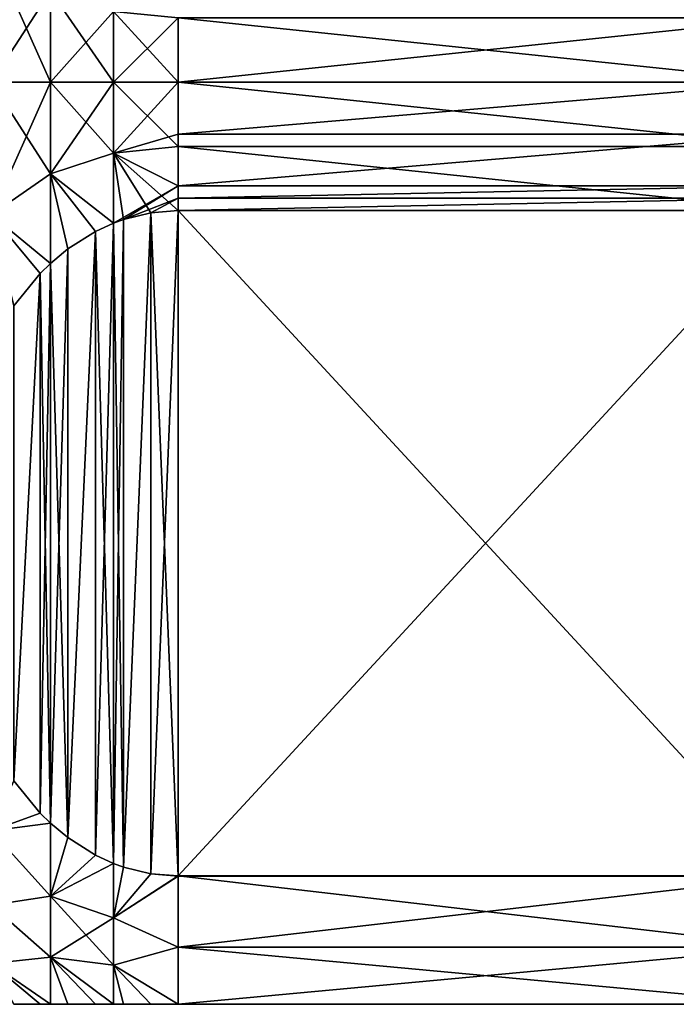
# Model space of a CAD drawing. Header units: metres. Extents: x -82 to 67, y -109 to 109.
# Tile 23 of 216: x -48.08 to -39.54, y -88.5 to -75.69. Entities that reach past the tile are written whole.
import ezdxf

# ---------------------------------------------------------------- set-up
doc = ezdxf.new("R2010")
doc.units = ezdxf.units.M
doc.layers.add('solid_21_382_010_XXX', color=7, linetype='CONTINUOUS')

msp = doc.modelspace()

# ---------------------------------------------------------------- linework, layer by layer
at = {"layer": 'solid_21_382_010_XXX'}
for points in [[(-48.455132, -74.775826, -26.853846), (-48.455132, -76.5, -26.733065), (-47.682228, -75.30941, -26.440248)], [(-48.455132, -74.775871, -51.346161), (-47.682228, -76.500092, -51.815613), (-48.455132, -76.500084, -51.466934)], [(-47.682228, -75.309456, -51.759754), (-47.682228, -76.500092, -51.815613), (-48.455132, -74.775871, -51.346161)], [(-47.682228, -75.30941, -26.440248), (-48.455132, -76.5, -26.733065), (-47.682228, -76.5, -26.384388)], [(-47.682228, -75.30941, -26.440248), (-47.682228, -76.5, -26.384388), (-46.861519, -75.576981, -26.204315)], [(-47.682228, -75.309456, -51.759754), (-46.861519, -76.500092, -52.028675), (-47.682228, -76.500092, -51.815613)], [(-46.861519, -75.577026, -51.995689), (-46.861519, -76.500092, -52.028675), (-47.682228, -75.309456, -51.759754)], [(-46.861519, -75.576981, -26.204315), (-47.682228, -76.5, -26.384388), (-46.861519, -76.5, -26.171324)], [(-46.861519, -75.576981, -26.204315), (-46.861519, -76.5, -26.171324), (-46.02, -75.663269, -26.126955)], [(-46.861519, -75.577026, -51.995689), (-46.02, -75.663322, -52.073048), (-46.02, -76.5, -52.099998)], [(-46.861519, -75.577026, -51.995689), (-46.02, -76.5, -52.099998), (-46.861519, -76.500092, -52.028675)], [(-46.861519, -76.5, -26.171324), (-46.02, -76.5, -26.1), (-46.02, -75.663269, -26.126955)], [(-46.02, -76.5, -26.1), (-38.02, -76.5, -26.1), (-38.02, -75.663269, -26.126955)], [(-46.02, -75.663322, -52.073048), (-38.02, -75.663269, -52.073044), (-38.02, -76.5, -52.099998)], [(-46.02, -75.663269, -26.126955), (-46.02, -76.5, -26.1), (-38.02, -75.663269, -26.126955)], [(-46.02, -76.5, -52.099998), (-46.02, -75.663322, -52.073048), (-38.02, -76.5, -52.099998)], [(-48.455128, -78.224167, -26.853842), (-47.682228, -76.5, -26.384388), (-48.455132, -76.5, -26.733065)], [(-47.682224, -77.690636, -51.759747), (-48.455128, -78.224213, -51.346153), (-48.455132, -76.500084, -51.466934)], [(-47.682228, -76.500092, -51.815613), (-47.682224, -77.690636, -51.759747), (-48.455132, -76.500084, -51.466934)], [(-48.455128, -78.224167, -26.853842), (-47.682224, -77.69059, -26.440248), (-47.682228, -76.5, -26.384388)], [(-47.682224, -77.69059, -26.440248), (-46.861519, -76.5, -26.171324), (-47.682228, -76.5, -26.384388)], [(-46.861515, -77.423058, -51.995682), (-47.682224, -77.690636, -51.759747), (-47.682228, -76.500092, -51.815613)], [(-46.861519, -76.500092, -52.028675), (-46.861515, -77.423058, -51.995682), (-47.682228, -76.500092, -51.815613)], [(-47.682224, -77.69059, -26.440248), (-46.861515, -77.423012, -26.204313), (-46.861519, -76.5, -26.171324)], [(-46.861519, -76.5, -26.171324), (-46.861515, -77.423012, -26.204313), (-46.02, -76.5, -26.1)], [(-46.861519, -76.500092, -52.028675), (-46.02, -76.5, -52.099998), (-46.02, -77.336731, -52.073044)], [(-46.861519, -76.500092, -52.028675), (-46.02, -77.336731, -52.073044), (-46.861515, -77.423058, -51.995682)], [(-46.861515, -77.423012, -26.204313), (-46.02, -77.174591, -26.117514), (-46.02, -76.5, -26.1)], [(-46.02, -77.174591, -26.117514), (-38.02, -77.174591, -26.117516), (-38.02, -76.5, -26.1)], [(-46.02, -76.5, -26.1), (-46.02, -77.174591, -26.117514), (-38.02, -76.5, -26.1)], [(-46.02, -76.5, -52.099998), (-38.02, -76.5, -52.099998), (-38.02, -77.336678, -52.073048)], [(-46.02, -77.336731, -52.073044), (-46.02, -76.5, -52.099998), (-38.02, -77.336678, -52.073048)], [(-46.861515, -77.423012, -26.204313), (-46.02, -77.847359, -26.170012), (-46.02, -77.174591, -26.117514)], [(-46.02, -77.847359, -26.170012), (-38.02, -77.847366, -26.170012), (-38.02, -77.174591, -26.117516)], [(-46.02, -77.174591, -26.117514), (-46.02, -77.847359, -26.170012), (-38.02, -77.174591, -26.117516)], [(-46.861515, -77.423058, -51.995682), (-46.02, -77.336731, -52.073044), (-46.02, -78.16996, -51.992252)], [(-46.02, -77.336731, -52.073044), (-38.02, -77.336678, -52.073048), (-38.02, -78.16996, -51.992252)], [(-46.02, -77.336731, -52.073044), (-38.02, -78.16996, -51.992252), (-46.02, -78.16996, -51.992252)], [(-47.682224, -77.69059, -26.440248), (-46.860683, -78.332779, -26.30175), (-46.861515, -77.423012, -26.204313)], [(-46.861515, -77.423058, -51.995682), (-46.860683, -78.332779, -51.898251), (-47.682224, -77.690636, -51.759747)], [(-46.861515, -77.423012, -26.204313), (-46.860683, -78.332779, -26.30175), (-46.02, -77.847359, -26.170012)], [(-46.861515, -77.423058, -51.995682), (-46.02, -78.16996, -51.992252), (-46.37627, -78.19857, -51.975735)], [(-46.861515, -77.423058, -51.995682), (-46.37627, -78.19857, -51.975735), (-46.734123, -78.286629, -51.924896)], [(-46.861515, -77.423058, -51.995682), (-46.734123, -78.286629, -51.924896), (-46.860683, -78.332779, -51.898251)], [(-48.455128, -78.224167, -26.853842), (-47.681999, -78.857651, -26.604784), (-47.682224, -77.69059, -26.440248)], [(-47.682224, -77.690636, -51.759747), (-47.681999, -78.857651, -51.595215), (-48.455128, -78.224213, -51.346153)], [(-47.682224, -77.69059, -26.440248), (-47.094501, -78.440147, -26.363741), (-46.860683, -78.332779, -26.30175)], [(-47.682224, -77.69059, -26.440248), (-47.456219, -78.669304, -26.496042), (-47.094501, -78.440147, -26.363741)], [(-47.682224, -77.69059, -26.440248), (-47.681999, -78.857651, -26.604784), (-47.456219, -78.669304, -26.496042)], [(-47.682224, -77.690636, -51.759747), (-46.860683, -78.332779, -51.898251), (-47.094501, -78.440147, -51.836262)], [(-47.682224, -77.690636, -51.759747), (-47.094501, -78.440147, -51.836262), (-47.456215, -78.669304, -51.70396)], [(-47.682224, -77.690636, -51.759747), (-47.456215, -78.669304, -51.70396), (-47.681999, -78.857651, -51.595215)], [(-46.860683, -78.332779, -26.30175), (-46.734127, -78.286629, -26.275105), (-46.02, -77.847359, -26.170012)], [(-46.734127, -78.286629, -26.275105), (-46.02, -78.008789, -26.187853), (-46.02, -77.847359, -26.170012)], [(-46.02, -77.847359, -26.170012), (-46.02, -78.008789, -26.187853), (-38.02, -77.847366, -26.170012)], [(-46.02, -78.008789, -26.187853), (-38.02, -78.008797, -26.187853), (-38.02, -77.847366, -26.170012)], [(-46.734127, -78.286629, -26.275105), (-46.37627, -78.19857, -26.224264), (-46.02, -78.008789, -26.187853)], [(-46.37627, -78.19857, -26.224264), (-46.02, -78.169968, -26.20775), (-46.02, -78.008789, -26.187853)], [(-46.02, -78.008789, -26.187853), (-46.02, -78.169968, -26.20775), (-38.02, -78.008797, -26.187853)], [(-46.02, -78.169968, -26.20775), (-38.02, -78.169968, -26.20775), (-38.02, -78.008797, -26.187853)], [(-48.455128, -78.224167, -26.853842), (-47.815258, -78.988335, -26.680237), (-47.681999, -78.857651, -26.604784)], [(-48.455128, -78.224167, -26.853842), (-48.159195, -79.409798, -26.923565), (-47.815258, -78.988335, -26.680237)], [(-48.455128, -78.224213, -51.346153), (-47.681999, -78.857651, -51.595215), (-47.815254, -78.988335, -51.519764)], [(-48.455128, -78.224213, -51.346153), (-47.815254, -78.988335, -51.519764), (-48.159191, -79.40979, -51.276436)], [(-46.860683, -86.667221, -47.086361), (-46.860683, -78.332779, -51.898251), (-46.734123, -78.286629, -51.924896)], [(-46.734108, -86.713371, -47.059711), (-46.860683, -86.667221, -47.086361), (-46.734123, -78.286629, -51.924896)], [(-46.734104, -86.713379, -31.140289), (-46.734127, -78.286629, -26.275105), (-46.860683, -78.332779, -26.30175)], [(-46.734104, -86.713379, -31.140289), (-46.37627, -78.19857, -26.224264), (-46.734127, -78.286629, -26.275105)], [(-46.734108, -86.713371, -47.059711), (-46.734123, -78.286629, -51.924896), (-46.37627, -78.19857, -51.975735)], [(-46.376259, -86.80143, -47.008873), (-46.734108, -86.713371, -47.059711), (-46.37627, -78.19857, -51.975735)], [(-46.376255, -86.80143, -31.191128), (-46.37627, -78.19857, -26.224264), (-46.734104, -86.713379, -31.140289)], [(-46.376259, -86.80143, -47.008873), (-46.37627, -78.19857, -51.975735), (-46.02, -78.16996, -51.992252)], [(-46.37627, -78.19857, -26.224264), (-46.02, -86.830185, -31.207727), (-46.02, -78.169968, -26.20775)], [(-46.376255, -86.80143, -31.191128), (-46.02, -86.830185, -31.207727), (-46.37627, -78.19857, -26.224264)], [(-46.02, -86.830109, -46.992317), (-46.376259, -86.80143, -47.008873), (-46.02, -78.16996, -51.992252)], [(-46.02, -86.830109, -46.992317), (-38.02, -78.16996, -51.992252), (-38.02, -86.830109, -46.992317)], [(-46.02, -86.830109, -46.992317), (-46.02, -78.16996, -51.992252), (-38.02, -78.16996, -51.992252)], [(-46.02, -78.169968, -26.20775), (-38.02, -86.830185, -31.207727), (-38.02, -78.169968, -26.20775)], [(-46.02, -86.830185, -31.207727), (-38.02, -86.830185, -31.207727), (-46.02, -78.169968, -26.20775)], [(-47.094482, -86.55986, -47.148342), (-47.094501, -78.440147, -51.836262), (-46.860683, -78.332779, -51.898251)], [(-46.860683, -86.667221, -31.11364), (-46.860683, -78.332779, -26.30175), (-47.094501, -78.440147, -26.363741)], [(-46.860683, -86.667221, -47.086361), (-47.094482, -86.55986, -47.148342), (-46.860683, -78.332779, -51.898251)], [(-46.734104, -86.713379, -31.140289), (-46.860683, -78.332779, -26.30175), (-46.860683, -86.667221, -31.11364)], [(-47.456196, -86.330711, -30.919359), (-47.094501, -78.440147, -26.363741), (-47.456219, -78.669304, -26.496042)], [(-47.4562, -86.330711, -47.280643), (-47.456215, -78.669304, -51.70396), (-47.094501, -78.440147, -51.836262)], [(-47.094482, -86.55986, -47.148342), (-47.4562, -86.330711, -47.280643), (-47.094501, -78.440147, -51.836262)], [(-47.456196, -86.330711, -30.919359), (-47.094479, -86.55986, -31.051659), (-47.094501, -78.440147, -26.363741)], [(-47.094479, -86.55986, -31.051659), (-46.860683, -86.667221, -31.11364), (-47.094501, -78.440147, -26.363741)], [(-47.682003, -86.142349, -47.389393), (-47.681999, -78.857651, -51.595215), (-47.456215, -78.669304, -51.70396)], [(-47.4562, -86.330711, -47.280643), (-47.682003, -86.142349, -47.389393), (-47.456215, -78.669304, -51.70396)], [(-47.456196, -86.330711, -30.919359), (-47.456219, -78.669304, -26.496042), (-47.681999, -78.857651, -26.604784)], [(-47.682003, -86.142349, -30.810606), (-47.681999, -78.857651, -26.604784), (-47.815258, -78.988335, -26.680237)], [(-47.815235, -86.011681, -47.464832), (-47.815254, -78.988335, -51.519764), (-47.681999, -78.857651, -51.595215)], [(-47.682003, -86.142349, -47.389393), (-47.815235, -86.011681, -47.464832), (-47.681999, -78.857651, -51.595215)], [(-47.456196, -86.330711, -30.919359), (-47.681999, -78.857651, -26.604784), (-47.682003, -86.142349, -30.810606)], [(-48.159161, -85.590256, -30.491856), (-47.815258, -78.988335, -26.680237), (-48.159195, -79.409798, -26.923565)], [(-48.159161, -85.590256, -47.708145), (-48.159191, -79.40979, -51.276436), (-47.815254, -78.988335, -51.519764)], [(-47.815235, -86.011681, -47.464832), (-48.159161, -85.590256, -47.708145), (-47.815254, -78.988335, -51.519764)], [(-48.159161, -85.590256, -30.491856), (-47.815231, -86.011688, -30.73517), (-47.815258, -78.988335, -26.680237)], [(-47.815231, -86.011688, -30.73517), (-47.682003, -86.142349, -30.810606), (-47.815258, -78.988335, -26.680237)], [(-48.455124, -86.243408, -46.716251), (-48.159161, -85.590256, -47.708145), (-47.815235, -86.011681, -47.464832)], [(-48.159161, -85.590256, -30.491856), (-48.455124, -86.243408, -31.483751), (-47.815231, -86.011688, -30.73517)], [(-48.455124, -86.243408, -46.716251), (-47.815235, -86.011681, -47.464832), (-47.682003, -86.142349, -47.389393)], [(-47.815231, -86.011688, -30.73517), (-48.455124, -86.243408, -31.483751), (-47.682003, -86.142349, -30.810606)], [(-47.68222, -87.093353, -46.133335), (-48.455124, -86.243408, -46.716251), (-47.682003, -86.142349, -47.389393)], [(-47.682003, -86.142349, -30.810606), (-48.455124, -86.243408, -31.483751), (-47.68222, -87.093353, -32.066666)], [(-47.68222, -87.093353, -46.133335), (-47.682003, -86.142349, -47.389393), (-47.4562, -86.330711, -47.280643)], [(-47.456196, -86.330711, -30.919359), (-47.682003, -86.142349, -30.810606), (-47.68222, -87.093353, -32.066666)], [(-47.68222, -87.093353, -32.066666), (-48.455124, -86.243408, -31.483751), (-48.455124, -87.210091, -32.916534)], [(-47.68222, -87.093353, -46.133335), (-48.455124, -87.210083, -45.28347), (-48.455124, -86.243408, -46.716251)], [(-47.68222, -87.093353, -46.133335), (-47.4562, -86.330711, -47.280643), (-47.094482, -86.55986, -47.148342)], [(-47.456196, -86.330711, -30.919359), (-47.68222, -87.093353, -32.066666), (-47.094479, -86.55986, -31.051659)], [(-47.68222, -87.093353, -46.133335), (-47.094482, -86.55986, -47.148342), (-46.860683, -86.667221, -47.086361)], [(-47.68222, -87.093353, -32.066666), (-46.860683, -86.667221, -31.11364), (-47.094479, -86.55986, -31.051659)], [(-47.68222, -87.093353, -46.133335), (-46.860683, -86.667221, -47.086361), (-46.861515, -87.376045, -46.09016)], [(-47.68222, -87.093353, -32.066666), (-46.861515, -87.376045, -32.10984), (-46.860683, -86.667221, -31.11364)], [(-46.861515, -87.376045, -46.09016), (-46.860683, -86.667221, -47.086361), (-46.734108, -86.713371, -47.059711)], [(-46.734104, -86.713379, -31.140289), (-46.860683, -86.667221, -31.11364), (-46.861515, -87.376045, -32.10984)], [(-46.861515, -87.376045, -46.09016), (-46.734108, -86.713371, -47.059711), (-46.376259, -86.80143, -47.008873)], [(-46.376255, -86.80143, -31.191128), (-46.734104, -86.713379, -31.140289), (-46.861515, -87.376045, -32.10984)], [(-46.861515, -87.376045, -46.09016), (-46.376259, -86.80143, -47.008873), (-46.02, -86.830109, -46.992317)], [(-46.376255, -86.80143, -31.191128), (-46.861515, -87.376045, -32.10984), (-46.02, -86.830185, -31.207727)], [(-46.861515, -87.376045, -46.09016), (-46.02, -86.830109, -46.992317), (-46.02, -87.758339, -45.599987)], [(-46.861515, -87.376045, -32.10984), (-46.02, -87.758331, -32.600006), (-46.02, -86.830185, -31.207727)], [(-46.02, -86.830109, -46.992317), (-38.02, -86.830109, -46.992317), (-38.02, -87.758339, -45.599987)], [(-46.02, -87.758339, -45.599987), (-46.02, -86.830109, -46.992317), (-38.02, -87.758339, -45.599987)], [(-46.02, -87.758331, -32.600006), (-38.02, -87.758331, -32.600006), (-38.02, -86.830185, -31.207727)], [(-46.02, -86.830185, -31.207727), (-46.02, -87.758331, -32.600006), (-38.02, -86.830185, -31.207727)], [(-47.68222, -87.093353, -32.066666), (-48.455124, -87.210091, -32.916534), (-47.68222, -87.887726, -33.442558)], [(-47.68222, -87.887718, -44.757442), (-48.455124, -87.210083, -45.28347), (-47.68222, -87.093353, -46.133335)], [(-47.68222, -87.093353, -32.066666), (-47.68222, -87.887726, -33.442558), (-46.861515, -87.376045, -32.10984)], [(-47.68222, -87.093353, -46.133335), (-46.861515, -87.376045, -46.09016), (-46.861515, -87.991676, -45.023849)], [(-47.68222, -87.887718, -44.757442), (-47.68222, -87.093353, -46.133335), (-46.861515, -87.991676, -45.023849)], [(-47.68222, -87.887718, -44.757442), (-48.455124, -87.967567, -43.729912), (-48.455124, -87.210083, -45.28347)], [(-47.68222, -87.887726, -33.442558), (-48.455124, -87.210091, -32.916534), (-48.455124, -87.967567, -34.470093)], [(-47.68222, -87.887726, -33.442558), (-46.861515, -87.991676, -33.176151), (-46.861515, -87.376045, -32.10984)], [(-46.861515, -87.991676, -45.023849), (-46.861515, -87.376045, -46.09016), (-46.02, -87.758339, -45.599987)], [(-46.861515, -87.376045, -32.10984), (-46.861515, -87.991676, -33.176151), (-46.02, -87.758331, -32.600006)], [(-46.861515, -87.991676, -33.176151), (-46.02, -88.5, -34.099945), (-46.02, -87.758331, -32.600006)], [(-46.861515, -87.991676, -45.023849), (-46.02, -87.758339, -45.599987), (-46.02, -88.5, -44.099953)], [(-46.02, -88.5, -34.099945), (-38.02, -88.5, -34.099945), (-38.02, -87.758331, -32.600006)], [(-46.02, -87.758331, -32.600006), (-46.02, -88.5, -34.099945), (-38.02, -87.758331, -32.600006)], [(-46.02, -87.758339, -45.599987), (-38.02, -87.758339, -45.599987), (-38.02, -88.5, -44.099953)], [(-46.02, -87.758339, -45.599987), (-38.02, -88.5, -44.099953), (-46.02, -88.5, -44.099953)], [(-47.68222, -87.887718, -44.757442), (-47.682003, -88.5, -43.30582), (-48.455124, -87.967567, -43.729912)], [(-47.68222, -87.887726, -33.442558), (-48.455124, -87.967567, -34.470093), (-47.681999, -88.5, -34.894176)], [(-47.68222, -87.887718, -44.757442), (-46.860683, -88.5, -43.911892), (-47.094486, -88.5, -43.787922)], [(-47.68222, -87.887718, -44.757442), (-46.861515, -87.991676, -45.023849), (-46.860683, -88.5, -43.911892)], [(-47.68222, -87.887718, -44.757442), (-47.094486, -88.5, -43.787922), (-47.456203, -88.5, -43.523319)], [(-47.68222, -87.887718, -44.757442), (-47.456203, -88.5, -43.523319), (-47.682003, -88.5, -43.30582)], [(-47.68222, -87.887726, -33.442558), (-47.681999, -88.5, -34.894176), (-47.456207, -88.5, -34.676682)], [(-47.68222, -87.887726, -33.442558), (-47.456207, -88.5, -34.676682), (-47.09449, -88.5, -34.412083)], [(-47.68222, -87.887726, -33.442558), (-47.09449, -88.5, -34.412083), (-46.860683, -88.5, -34.288109)], [(-47.68222, -87.887726, -33.442558), (-46.860683, -88.5, -34.288109), (-46.861515, -87.991676, -33.176151)], [(-48.455124, -87.967567, -43.729912), (-47.682003, -88.5, -43.30582), (-47.815239, -88.5, -43.154938)], [(-48.455124, -87.967567, -43.729912), (-47.815239, -88.5, -43.154938), (-48.159168, -88.5, -42.668304)], [(-48.455124, -87.967567, -34.470093), (-48.159184, -88.5, -35.531723), (-47.815247, -88.5, -35.045067)], [(-48.455124, -87.967567, -34.470093), (-47.815247, -88.5, -35.045067), (-47.681999, -88.5, -34.894176)], [(-46.861515, -87.991676, -45.023849), (-46.02, -88.5, -44.099953), (-46.376263, -88.5, -44.066864)], [(-46.861515, -87.991676, -45.023849), (-46.376263, -88.5, -44.066864), (-46.734112, -88.5, -43.965183)], [(-46.861515, -87.991676, -45.023849), (-46.734112, -88.5, -43.965183), (-46.860683, -88.5, -43.911892)], [(-46.861515, -87.991676, -33.176151), (-46.860683, -88.5, -34.288109), (-46.734116, -88.5, -34.234818)], [(-46.861515, -87.991676, -33.176151), (-46.734116, -88.5, -34.234818), (-46.376259, -88.5, -34.133137)], [(-46.861515, -87.991676, -33.176151), (-46.376259, -88.5, -34.133137), (-46.02, -88.5, -34.099945)], [(-48.159184, -88.5, -35.531723), (-48.159168, -88.5, -42.668304), (-47.815239, -88.5, -43.154938)], [(-47.815247, -88.5, -35.045067), (-48.159184, -88.5, -35.531723), (-47.815239, -88.5, -43.154938)], [(-47.815247, -88.5, -35.045067), (-47.815239, -88.5, -43.154938), (-47.682003, -88.5, -43.30582)], [(-47.681999, -88.5, -34.894176), (-47.815247, -88.5, -35.045067), (-47.682003, -88.5, -43.30582)], [(-47.681999, -88.5, -34.894176), (-47.682003, -88.5, -43.30582), (-47.456203, -88.5, -43.523319)], [(-47.456207, -88.5, -34.676682), (-47.681999, -88.5, -34.894176), (-47.456203, -88.5, -43.523319)], [(-47.456207, -88.5, -34.676682), (-47.456203, -88.5, -43.523319), (-47.094486, -88.5, -43.787922)], [(-47.09449, -88.5, -34.412083), (-47.456207, -88.5, -34.676682), (-47.094486, -88.5, -43.787922)], [(-47.09449, -88.5, -34.412083), (-47.094486, -88.5, -43.787922), (-46.860683, -88.5, -43.911892)], [(-46.860683, -88.5, -34.288109), (-47.09449, -88.5, -34.412083), (-46.860683, -88.5, -43.911892)], [(-46.860683, -88.5, -34.288109), (-46.860683, -88.5, -43.911892), (-46.734112, -88.5, -43.965183)], [(-46.734116, -88.5, -34.234818), (-46.860683, -88.5, -34.288109), (-46.734112, -88.5, -43.965183)], [(-46.734116, -88.5, -34.234818), (-46.734112, -88.5, -43.965183), (-46.376263, -88.5, -44.066864)], [(-46.376259, -88.5, -34.133137), (-46.734116, -88.5, -34.234818), (-46.376263, -88.5, -44.066864)], [(-46.376259, -88.5, -34.133137), (-46.376263, -88.5, -44.066864), (-46.02, -88.5, -44.099953)], [(-46.02, -88.5, -34.099945), (-46.376259, -88.5, -34.133137), (-46.02, -88.5, -44.099953)], [(-46.02, -88.5, -34.099945), (-38.02, -88.5, -44.099953), (-38.02, -88.5, -34.099945)], [(-46.02, -88.5, -34.099945), (-46.02, -88.5, -44.099953), (-38.02, -88.5, -44.099953)]]:
    msp.add_3dface(points, dxfattribs=at)

doc.saveas('drawing.dxf')
